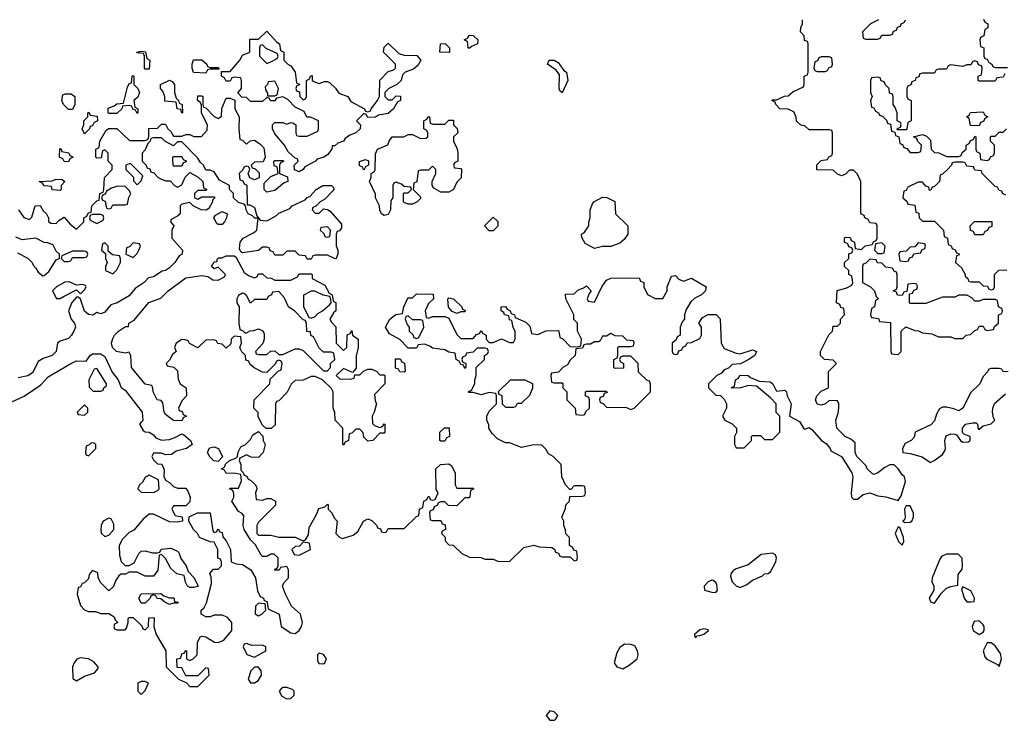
# Model space of a CAD drawing. Header units: inches. Extents: x 2380249 to 2585472, y 382747 to 546448.
# Tile 83 of 256: x 2462450 to 2467315, y 449806 to 453270. Entities that reach past the tile are written whole.
import ezdxf

# ---------------------------------------------------------------- set-up
doc = ezdxf.new("R2010")
doc.units = ezdxf.units.IN
doc.header["$MEASUREMENT"] = 0
doc.layers.add('C4464', color=7, linetype='Continuous')
doc.layers.add('C4465', color=7, linetype='Continuous')

msp = doc.modelspace()

# ---------------------------------------------------------------- linework, layer by layer
at = {"layer": 'C4464', "color": 4, "elevation": 56}
for points in [[(2463070, 449998), (2463050, 449998), (2463034, 449990), (2463034, 449950), (2463050, 449934), (2463070, 449954), (2463086, 449990)], [(2463770, 449968), (2463750, 449968), (2463739.6, 449960.4), (2463732, 449950), (2463745.4, 449925.4), (2463770, 449912), (2463790, 449914), (2463806, 449930), (2463806, 449950), (2463798, 449958)], [(2465070, 449852.3), (2465051, 449830), (2465070, 449807.3), (2465090, 449806), (2465098, 449810), (2465108.7, 449830), (2465090, 449848.7)]]:
    msp.add_lwpolyline(points, close=True, dxfattribs=at)
for points in [[(2463256.3, 450000), (2463272.7, 449992.7), (2463290, 449974), (2463330, 449974), (2463356, 450000)], [(2463584.7, 450000), (2463590, 449992), (2463610, 449992), (2463622.6, 450000)]]:
    msp.add_lwpolyline(points, dxfattribs=at)
at = {"layer": 'C4465', "color": 4, "elevation": 56}
for points in [[(2463356, 450000), (2463386, 450030), (2463382, 450062), (2463370, 450066), (2463330, 450026), (2463270, 450026), (2463250, 450066), (2463227.3, 450067.3), (2463226, 450110), (2463246, 450114), (2463250, 450134), (2463262, 450138), (2463270, 450152), (2463274, 450150), (2463274, 450110), (2463290, 450102), (2463306, 450110), (2463326, 450130), (2463328, 450190), (2463342, 450218), (2463350, 450222), (2463370, 450218), (2463411.6, 450191.6), (2463430, 450191.3), (2463458, 450202), (2463498, 450250), (2463498, 450290), (2463475.3, 450315.3), (2463450, 450326), (2463410, 450326), (2463390, 450318), (2463370, 450318), (2463346, 450330), (2463346, 450350), (2463359, 450361), (2463373.2, 450386.8), (2463398, 450482), (2463395.3, 450515.3), (2463388.9, 450531.1), (2463407.3, 450552.7), (2463430, 450554), (2463446, 450570), (2463446, 450590), (2463442, 450602), (2463428, 450608), (2463428, 450650), (2463410, 450686), (2463390, 450688), (2463338, 450710), (2463328.9, 450728.9), (2463308, 450750), (2463286, 450790), (2463287.3, 450812.7), (2463328.7, 450831.3), (2463390, 450831.3), (2463403.6, 450743.6), (2463410, 450734), (2463422, 450738), (2463430, 450752), (2463438, 450738), (2463450, 450734), (2463452.7, 450712.7), (2463470, 450694), (2463492, 450650), (2463494, 450590), (2463519.6, 450579.6), (2463550, 450576), (2463591, 450550), (2463614.8, 450510), (2463625.4, 450445.4), (2463638, 450418), (2463654, 450410), (2463658, 450398), (2463670, 450394), (2463678, 450358), (2463732, 450330), (2463742, 450270), (2463790, 450238), (2463810, 450236), (2463830, 450250.8), (2463842, 450270), (2463846.6, 450290), (2463837.2, 450330), (2463793.2, 450370), (2463762.7, 450430), (2463749, 450470), (2463754.6, 450485.4), (2463778, 450510), (2463778, 450550), (2463770, 450566), (2463738, 450562), (2463731.6, 450548.4), (2463710, 450548), (2463710, 450554), (2463722, 450558), (2463726, 450570), (2463726, 450610), (2463707.3, 450627.3), (2463690, 450628), (2463670, 450615.3), (2463650, 450615.3), (2463642, 450622), (2463614, 450674), (2463590, 450698), (2463559, 450750), (2463554, 450770), (2463556.4, 450816.4), (2463548.4, 450828.4), (2463530, 450838), (2463498, 450890), (2463508, 450910), (2463507.3, 450927.3), (2463502, 450942), (2463486, 450950), (2463490, 450954), (2463530, 450954), (2463546, 450990), (2463542, 451022), (2463507.3, 451027.3), (2463470, 451026), (2463462, 451042), (2463446, 451050), (2463462, 451058), (2463467.3, 451072.7), (2463486, 451090), (2463518, 451102), (2463526, 451110), (2463528.4, 451131.6), (2463542, 451158), (2463566, 451170), (2463590, 451194), (2463602, 451218), (2463630, 451234), (2463651.6, 451211.6), (2463652, 451190), (2463662, 451170), (2463652, 451130), (2463630, 451106), (2463592.7, 451107.3), (2463570, 451118), (2463538, 451102), (2463534, 451090), (2463542, 451070), (2463542, 451042), (2463552.7, 451032.7), (2463558, 451018), (2463572.7, 451012.7), (2463578, 450998), (2463590, 450994), (2463612.7, 450972.7), (2463619.6, 450959.6), (2463622, 450950), (2463614, 450930), (2463618, 450898), (2463650, 450894), (2463670, 450902), (2463690, 450902), (2463714, 450890), (2463714, 450870), (2463630, 450786), (2463622, 450770), (2463622, 450730), (2463630, 450722), (2463690, 450722), (2463730, 450712), (2463810, 450712), (2463850, 450694), (2463862, 450698), (2463876.4, 450723.6), (2463880.4, 450759.6), (2463916.4, 450823.6), (2463927.3, 450852.7), (2463958, 450862), (2463970, 450874), (2463974, 450870), (2463974, 450850), (2463990, 450834), (2464004.7, 450804.7), (2464018, 450790), (2464012, 450730), (2464030, 450712), (2464045.4, 450705.4), (2464098, 450722), (2464120.4, 450739.6), (2464148, 450790), (2464170, 450802), (2464190, 450794), (2464214, 450770), (2464218, 450758), (2464232.7, 450752.7), (2464238, 450738), (2464250, 450734), (2464262, 450738), (2464270, 450754), (2464350, 450754), (2464410, 450814), (2464422, 450818), (2464426, 450850), (2464442, 450858), (2464446, 450890), (2464462, 450898), (2464467.3, 450912.7), (2464472.7, 450912.7), (2464478, 450898), (2464490, 450894), (2464502, 450898), (2464518, 450930), (2464508, 450948), (2464506, 451050), (2464528.4, 451071.6), (2464570, 451074), (2464583.6, 451063.6), (2464602, 451030), (2464602, 450970), (2464610, 450954), (2464690, 450954), (2464694, 450950), (2464678, 450942), (2464674, 450910), (2464670, 450906), (2464650, 450906), (2464610, 450866), (2464568.4, 450868.4), (2464550, 450886), (2464530, 450886), (2464518, 450882), (2464514, 450870), (2464498, 450862), (2464492.7, 450847.3), (2464478, 450842), (2464474, 450830), (2464478, 450798), (2464490, 450794), (2464530, 450794), (2464538, 450778), (2464552.7, 450772.7), (2464554, 450750), (2464538, 450742), (2464534, 450730), (2464551.6, 450711.6), (2464552.7, 450692.7), (2464570, 450674), (2464591.6, 450671.6), (2464634, 450630), (2464672.7, 450612.7), (2464728.4, 450611.6), (2464750, 450602), (2464790, 450602), (2464812.7, 450592.7), (2464870, 450592), (2464940.2, 450659.8), (2464990, 450671.3), (2465016.4, 450663.6), (2465079.6, 450659.6), (2465092.7, 450652.7), (2465098, 450638), (2465112.7, 450632.7), (2465118, 450618), (2465130, 450614), (2465170, 450614), (2465190, 450594), (2465202, 450598), (2465206, 450610), (2465202, 450642), (2465187.3, 450647.3), (2465182, 450662), (2465166, 450670), (2465166, 450710), (2465148.4, 450728.4), (2465147.3, 450747.3), (2465138, 450770), (2465138, 450790), (2465128, 450810), (2465147.3, 450852.7), (2465148.4, 450871.6), (2465166, 450890), (2465167.3, 450912.7), (2465230, 450914), (2465242, 450918), (2465246, 450930), (2465242, 450962), (2465230, 450966), (2465190, 450966), (2465172.7, 450947.3), (2465167.3, 450947.3), (2465146, 450970), (2465128, 451010), (2465126, 451070), (2465086, 451110), (2465063.1, 451123.1), (2465050, 451146), (2465030, 451166), (2464990, 451168), (2464930, 451155.3), (2464870, 451178), (2464850, 451178), (2464810, 451198), (2464784.7, 451224.7), (2464768, 451250), (2464767.3, 451267.3), (2464758, 451290), (2464758, 451310), (2464770, 451334), (2464806, 451370), (2464806, 451410), (2464802, 451422), (2464770, 451426), (2464730, 451415.3), (2464690, 451426), (2464670, 451426), (2464666, 451430), (2464682, 451438), (2464698, 451470), (2464698, 451490), (2464706, 451510), (2464706, 451550), (2464746, 451590), (2464746, 451610), (2464762, 451618), (2464766, 451630), (2464762, 451642), (2464750, 451646), (2464710, 451646), (2464690, 451626), (2464658, 451622), (2464652.7, 451607.3), (2464638, 451602), (2464634, 451590), (2464638, 451578), (2464654, 451570), (2464654, 451550), (2464650, 451546), (2464642, 451562), (2464630, 451566), (2464622, 451582), (2464606, 451590), (2464602, 451622), (2464570, 451626), (2464550, 451638), (2464490, 451646), (2464476.4, 451656.4), (2464450, 451666), (2464418, 451662), (2464410, 451646), (2464370, 451646), (2464328.4, 451688.4), (2464276.4, 451716.4), (2464258, 451750), (2464278, 451790), (2464308.4, 451811.6), (2464342, 451818), (2464348, 451850), (2464366, 451890), (2464370, 451894), (2464390, 451894), (2464410, 451914), (2464492.7, 451912.7), (2464494, 451890), (2464470, 451866), (2464454, 451830), (2464458, 451798), (2464470, 451794), (2464490, 451802), (2464550, 451802), (2464570, 451794), (2464610, 451714), (2464630, 451694), (2464690, 451694), (2464707.3, 451712.7), (2464722, 451718), (2464730, 451734), (2464738, 451718), (2464754, 451710), (2464754, 451690), (2464770, 451674), (2464790, 451674), (2464830, 451692), (2464870, 451674), (2464890, 451674), (2464898, 451690), (2464898, 451730), (2464888.4, 451748.4), (2464882, 451782), (2464870, 451786), (2464866, 451806), (2464846, 451810), (2464842, 451822), (2464828, 451830), (2464828.9, 451851.1), (2464850, 451852), (2464858, 451838), (2464874, 451830), (2464878, 451818), (2464894, 451810), (2464898, 451798), (2464950, 451774), (2464970, 451754), (2464978, 451718), (2465010, 451714), (2465050, 451732), (2465110, 451734), (2465114, 451730), (2465118, 451698), (2465132.7, 451692.7), (2465170, 451654), (2465207.3, 451652.7), (2465222, 451658), (2465226, 451690), (2465206, 451730), (2465206, 451770), (2465188, 451788), (2465188, 451810), (2465148, 451890), (2465147.3, 451912.7), (2465190, 451914), (2465207.3, 451932.7), (2465236.4, 451943.6), (2465250, 451954), (2465274, 451930), (2465263.6, 451916.4), (2465254, 451890), (2465258, 451878), (2465290, 451874), (2465326, 451950), (2465350, 451982), (2465370, 451992), (2465510, 451994), (2465518, 451978), (2465534, 451970), (2465534, 451950), (2465551.6, 451911.6), (2465590, 451891.3), (2465628, 451892), (2465648.7, 451930), (2465648.7, 451950), (2465670, 452002), (2465690, 452004.7), (2465706.8, 451986.8), (2465730, 451978), (2465770, 451992), (2465842, 451950), (2465838, 451930), (2465818, 451910), (2465786.4, 451893.6), (2465765.4, 451874.6), (2465743.6, 451836.4), (2465734, 451810), (2465734, 451790), (2465723.6, 451776.4), (2465714, 451750), (2465714, 451710), (2465698, 451702), (2465692.7, 451687.3), (2465674, 451670), (2465674, 451630), (2465678, 451618), (2465690, 451614), (2465702, 451618), (2465707.3, 451632.7), (2465722, 451638), (2465727.3, 451652.7), (2465742, 451658), (2465747.3, 451672.7), (2465770, 451674), (2465810, 451694), (2465818, 451710), (2465818, 451750), (2465806, 451770), (2465823.1, 451796.9), (2465851.6, 451811.6), (2465891.6, 451811.6), (2465911.3, 451791.3), (2465916, 451670), (2465930, 451644.7), (2465990, 451621), (2466010, 451618), (2466070, 451638), (2466091, 451630), (2466082, 451610), (2466050, 451588), (2466011.6, 451568.4), (2465970, 451566), (2465952.7, 451547.3), (2465930, 451538), (2465916.9, 451523.1), (2465894, 451510), (2465854, 451470), (2465854, 451450), (2465890, 451414), (2465912, 451412), (2465930, 451394), (2465942, 451370), (2465942, 451350), (2465922, 451310), (2465934, 451290), (2465970, 451272), (2465992, 451250), (2465991.6, 451228.4), (2465982, 451210), (2465982, 451170), (2465990, 451154), (2466030, 451154), (2466066, 451190), (2466066, 451210), (2466070, 451214), (2466110, 451214), (2466130, 451194), (2466170, 451194), (2466206, 451230), (2466206, 451310), (2466188.4, 451328.4), (2466188, 451370), (2466160.4, 451400.4), (2466090, 451458), (2466050, 451462), (2466008.4, 451448.4), (2465966, 451450), (2465982, 451458), (2465986, 451490), (2466002, 451498), (2466007.3, 451512.7), (2466050, 451511.3), (2466061, 451501), (2466103.6, 451483.6), (2466158.8, 451478.8), (2466172, 451470), (2466190, 451434), (2466230, 451438), (2466238, 451430), (2466242, 451410), (2466262, 451370), (2466254, 451310), (2466303.6, 451283.6), (2466322, 451250), (2466330, 451244.7), (2466350, 451254), (2466363.6, 451243.6), (2466412, 451190), (2466434.4, 451174.4), (2466454, 451150), (2466458, 451138), (2466511.1, 451111.1), (2466561, 451030), (2466566, 451010), (2466558.8, 450930), (2466560.7, 450910), (2466570, 450898.8), (2466590, 450898.8), (2466617, 450923), (2466650, 450930.7), (2466690, 450916), (2466730, 450911.3), (2466790, 450892), (2466804.7, 450915.3), (2466827.3, 450987.3), (2466822, 451010), (2466810, 451019), (2466790, 451049), (2466770, 451069), (2466750, 451069), (2466724, 451056), (2466690, 451029), (2466670, 451022), (2466664, 451024), (2466638, 451050), (2466630, 451066), (2466586, 451110), (2466578, 451130), (2466578, 451178), (2466556.4, 451196.4), (2466528.9, 451208.9), (2466488, 451250), (2466482, 451290), (2466494.6, 451325.4), (2466498, 451350), (2466498, 451370), (2466490, 451386), (2466450, 451388), (2466432, 451370), (2466410, 451364), (2466390, 451368.7), (2466382, 451390), (2466388.7, 451410), (2466410, 451434), (2466446, 451450), (2466446, 451530), (2466486, 451570), (2466470, 451586), (2466426, 451590), (2466406, 451610), (2466406, 451630), (2466448.4, 451711.6), (2466466, 451730), (2466470, 451754), (2466490, 451754), (2466506, 451770), (2466506, 451790), (2466526, 451810), (2466522, 451842), (2466507.3, 451847.3), (2466502, 451862), (2466486, 451870), (2466488.4, 451931.6), (2466536.4, 451943.6), (2466562, 451958), (2466566, 451970), (2466562, 452002), (2466546, 452010), (2466546, 452030), (2466526, 452050), (2466526, 452070), (2466546, 452090), (2466547.3, 452112.7), (2466562, 452118), (2466566, 452130), (2466562, 452142), (2466547.3, 452147.3), (2466542, 452162), (2466526, 452170), (2466526, 452190), (2466530, 452194), (2466552.7, 452192.7), (2466558, 452178), (2466574, 452170), (2466578, 452138), (2466610, 452134), (2466627.3, 452152.7), (2466662, 452158), (2466670, 452174), (2466682, 452178), (2466686, 452190), (2466686, 452250), (2466682, 452262), (2466650, 452266), (2466642, 452282), (2466626, 452290), (2466622, 452302), (2466606, 452310), (2466606, 452470), (2466590, 452506), (2466570, 452526), (2466550, 452526), (2466530, 452506), (2466510, 452498), (2466490, 452506), (2466470, 452526), (2466388.4, 452528.4), (2466388.4, 452551.6), (2466410, 452574), (2466442, 452578), (2466447.3, 452592.7), (2466462, 452598), (2466466, 452610), (2466466, 452710), (2466462, 452722), (2466450, 452726), (2466350, 452726), (2466330, 452746), (2466310, 452748), (2466288.9, 452768.9), (2466287.3, 452787.3), (2466274.6, 452814.6), (2466247.3, 452827.3), (2466206, 452830), (2466186, 452850), (2466182, 452862), (2466166, 452870), (2466170, 452874), (2466190, 452874), (2466228.4, 452891.6), (2466247.3, 452892.7), (2466270, 452914), (2466322, 452938), (2466326, 452950), (2466326, 452990), (2466342, 452998), (2466346, 453010), (2466346, 453150), (2466342, 453162), (2466327.3, 453167.3), (2466326, 453190), (2466308, 453210), (2466308.9, 453231.1), (2466318, 453250), (2466318, 453270)], [(2466694, 453270), (2466654, 453250), (2466614, 453210), (2466618, 453178), (2466630, 453174), (2466690, 453174), (2466702, 453178), (2466710, 453194), (2466750, 453194), (2466762, 453198), (2466767.3, 453212.7), (2466782, 453218), (2466787.3, 453232.7), (2466802, 453238), (2466806, 453250), (2466822, 453258), (2466826, 453270)], [(2467212.7, 453272.7), (2467218, 453258), (2467234, 453250), (2467234, 453230), (2467218, 453222), (2467214, 453190), (2467198, 453182), (2467194, 453170), (2467198, 453138), (2467214, 453130), (2467214, 453090), (2467218, 453078), (2467230, 453074), (2467238, 453058), (2467254, 453050), (2467258, 453038), (2467270, 453034), (2467330, 453034)], [(2467318, 453002), (2467310, 452986), (2467278, 452982), (2467270, 452966), (2467190, 452966), (2467186, 452970), (2467186, 452990), (2467202, 452998), (2467206, 453030), (2467202, 453042), (2467187.3, 453047.3), (2467182, 453062), (2467170, 453066), (2467158, 453062), (2467150, 453046), (2467130, 453046), (2467110, 453038), (2467050, 453046), (2467038, 453042), (2467030, 453026), (2466990, 453026), (2466978, 453022), (2466970, 453006), (2466910, 453006), (2466898, 453002), (2466892.7, 452987.3), (2466878, 452982), (2466874, 452970), (2466858, 452962), (2466852.7, 452947.3), (2466838, 452942), (2466834, 452930), (2466834, 452890), (2466838, 452878), (2466854, 452870), (2466854, 452770), (2466838, 452762), (2466834, 452730), (2466830, 452726), (2466786, 452726), (2466787.3, 452732.7), (2466802, 452738), (2466806, 452750), (2466802, 452762), (2466786, 452770), (2466786, 452810), (2466776.4, 452836.4), (2466766, 452850), (2466766, 452890), (2466762, 452902), (2466747.3, 452907.3), (2466746, 452930), (2466727.3, 452947.3), (2466722, 452962), (2466707.3, 452967.3), (2466702, 452982), (2466690, 452986), (2466658, 452982), (2466654, 452970), (2466654, 452910), (2466662, 452890), (2466654, 452870), (2466658, 452838), (2466670, 452834), (2466678, 452818), (2466694, 452810), (2466698, 452798), (2466712.7, 452792.7), (2466732.7, 452772.7), (2466738, 452758), (2466752.7, 452752.7), (2466758, 452718), (2466774, 452714), (2466778, 452698), (2466794, 452690), (2466798, 452658), (2466812.7, 452652.7), (2466818, 452638), (2466832.7, 452632.7), (2466850, 452614), (2466890, 452614), (2466902, 452618), (2466906, 452650), (2466887.3, 452667.3), (2466882, 452682), (2466866, 452690), (2466910, 452702), (2466930, 452694), (2466950, 452674), (2466954, 452630), (2466970, 452614), (2466991.6, 452611.6), (2467030, 452594), (2467090, 452594), (2467102, 452598), (2467107.3, 452612.7), (2467126, 452630), (2467126, 452650), (2467142, 452658), (2467147.3, 452672.7), (2467162, 452678), (2467170, 452694), (2467174, 452690), (2467174, 452630), (2467178, 452618), (2467194, 452610), (2467198, 452578), (2467230, 452574), (2467242, 452578), (2467247.3, 452592.7), (2467262, 452598), (2467266, 452610), (2467266, 452650), (2467246, 452670), (2467246, 452690), (2467250, 452694), (2467270, 452694), (2467290, 452714), (2467310, 452714), (2467326, 452730)], [(2462444, 452330), (2462470, 452291.3), (2462498, 452282), (2462510, 452294), (2462526, 452350), (2462550, 452351.3), (2462565.4, 452325.4), (2462582, 452310), (2462592, 452290), (2462592.7, 452272.7), (2462603.6, 452263.6), (2462630, 452262), (2462643.1, 452276.9), (2462670, 452294), (2462699.6, 452259.6), (2462730, 452234), (2462766, 452270), (2462766, 452290), (2462782, 452298), (2462787.3, 452312.7), (2462802, 452318), (2462806, 452350), (2462830, 452374), (2462842, 452378), (2462846, 452410), (2462862, 452418), (2462866, 452430), (2462868, 452490), (2462906, 452530), (2462906, 452550), (2462886, 452570), (2462886, 452610), (2462870, 452626), (2462858, 452622), (2462852.7, 452587.3), (2462830, 452586), (2462826, 452590), (2462826, 452630), (2462842, 452638), (2462846, 452670), (2462876.4, 452723.6), (2462890, 452732), (2462930, 452732), (2462992.7, 452672.7), (2463067.3, 452672.7), (2463082, 452678), (2463087.3, 452692.7), (2463087.3, 452732.7), (2463130, 452734), (2463150, 452754), (2463170, 452754), (2463182, 452730), (2463196.9, 452716.9), (2463210, 452694), (2463250, 452694), (2463270, 452702), (2463290, 452702), (2463310, 452692), (2463347.3, 452692.7), (2463376.4, 452723.6), (2463378, 452750), (2463348.4, 452808.4), (2463347.3, 452847.3), (2463342, 452862), (2463328, 452870), (2463330, 452894), (2463350, 452894), (2463354, 452890), (2463354, 452850), (2463358, 452838), (2463370, 452834), (2463410, 452792), (2463430, 452782), (2463447.3, 452792.7), (2463448.9, 452831.1), (2463470, 452882), (2463490, 452882), (2463512.7, 452872.7), (2463512, 452830), (2463534, 452790), (2463532, 452730), (2463538, 452678), (2463550, 452674), (2463570, 452654), (2463588.4, 452671.6), (2463610, 452674), (2463636.9, 452656.9), (2463656, 452636), (2463662, 452590), (2463652.7, 452567.3), (2463610, 452566), (2463594, 452550), (2463598, 452538), (2463612.7, 452532.7), (2463632.7, 452512.7), (2463632.7, 452487.3), (2463610, 452478), (2463587.3, 452487.3), (2463578, 452510), (2463586, 452530), (2463582, 452542), (2463570, 452546), (2463558, 452542), (2463552.7, 452527.3), (2463534, 452510), (2463538, 452478), (2463552.7, 452472.7), (2463558, 452458), (2463572, 452452), (2463574, 452354), (2463586, 452354), (2463610, 452342), (2463621, 452301), (2463638, 452278), (2463670, 452276), (2463680.2, 452279.8), (2463718.6, 452301.4), (2463730, 452314), (2463784, 452336), (2463795.3, 452350), (2463860.4, 452379.6), (2463870, 452391), (2463884, 452396), (2463915.3, 452430), (2463948, 452450), (2463991, 452451), (2463999.6, 452439.6), (2464002, 452430), (2463996.9, 452423.1), (2463956.9, 452383.1), (2463934, 452370), (2463912.7, 452347.3), (2463898, 452342), (2463894, 452330), (2463910, 452314), (2463930, 452314), (2463950, 452334), (2463970, 452332), (2463983.6, 452323.6), (2464039.6, 452259.6), (2464039.6, 452240.4), (2464030, 452226), (2464018, 452222), (2464014, 452210), (2464012.7, 452152.7), (2464022, 452130), (2464022, 452110), (2464014, 452090), (2464008.4, 452088.4), (2463970, 452106), (2463910, 452106), (2463898, 452102), (2463890, 452086), (2463870, 452086), (2463862, 452102), (2463830, 452106), (2463810, 452126), (2463770, 452126), (2463750, 452106), (2463710, 452106), (2463702, 452122), (2463687.3, 452127.3), (2463682, 452142), (2463670, 452146), (2463650, 452146), (2463630, 452128), (2463550, 452118), (2463542, 452122), (2463536.4, 452136.4), (2463539.3, 452170), (2463554, 452190), (2463604.5, 452215.5), (2463622, 452230), (2463628, 452288), (2463612, 452288), (2463600.2, 452300.2), (2463578, 452310), (2463568, 452330), (2463566, 452350), (2463558, 452358), (2463530, 452366), (2463506, 452390), (2463506, 452410), (2463486, 452430), (2463486, 452450), (2463436.4, 452476.4), (2463410, 452518), (2463390, 452526), (2463370, 452526), (2463358, 452550), (2463343.1, 452563.1), (2463330, 452586), (2463250, 452666), (2463230, 452666), (2463210, 452646), (2463166, 452670), (2463150, 452686), (2463110, 452686), (2463098, 452682), (2463094, 452670), (2463082, 452658), (2463070, 452626), (2463054, 452610), (2463054, 452570), (2463074, 452550), (2463078, 452538), (2463092.7, 452532.7), (2463098, 452518), (2463112.7, 452512.7), (2463134, 452490), (2463150, 452482), (2463170, 452474), (2463192.7, 452472.7), (2463214, 452450), (2463230, 452442), (2463250, 452454), (2463268, 452492), (2463290, 452514), (2463331.3, 452491.3), (2463354, 452470), (2463358, 452438), (2463374, 452430), (2463370, 452426), (2463330, 452426), (2463314, 452410), (2463314, 452390), (2463330, 452382), (2463350, 452394), (2463410, 452394), (2463414, 452390), (2463402, 452378), (2463402, 452370), (2463383.6, 452336.4), (2463371.3, 452328.7), (2463346, 452330), (2463306, 452350), (2463290, 452366), (2463250, 452358), (2463242, 452350), (2463242, 452310), (2463230, 452298), (2463198, 452282), (2463194, 452270), (2463212, 452250), (2463202, 452230), (2463202, 452190), (2463254, 452130), (2463252, 452110), (2463238, 452102), (2463216, 452070), (2463190, 452042.7), (2463170.4, 452029.6), (2463153.4, 452026.6), (2463110, 451999), (2463086, 451994), (2463064.7, 451970), (2463019.8, 451940.2), (2462990, 451904), (2462932, 451870), (2462900.5, 451859.5), (2462870, 451824), (2462850, 451815.3), (2462830, 451822), (2462810.4, 451809.6), (2462790, 451813.2), (2462769.6, 451829.6), (2462750, 451888), (2462738, 451898), (2462730, 451898), (2462707.7, 451872.3), (2462690.7, 451830), (2462704.7, 451790), (2462721, 451770), (2462724.7, 451750), (2462717.3, 451730), (2462706, 451710), (2462690, 451694), (2462650, 451681.2), (2462636, 451670), (2462630, 451629.3), (2462610.3, 451609.7), (2462564.9, 451595.1), (2462540.3, 451579.7), (2462514, 451526), (2462503.1, 451516.9), (2462490.4, 451509.6), (2462441.4, 451498.6)], [(2467322, 452402), (2467306, 452410), (2467302, 452422), (2467290, 452426), (2467282, 452442), (2467270, 452446), (2467206, 452510), (2467202, 452522), (2467170, 452526), (2467162, 452542), (2467130, 452546), (2467122, 452562), (2467110, 452566), (2467070, 452566), (2467058, 452562), (2467054, 452550), (2467034, 452530), (2467010, 452506), (2466998, 452502), (2466994, 452470), (2466970, 452446), (2466958, 452442), (2466952.7, 452427.3), (2466946, 452426), (2466942, 452442), (2466927.3, 452447.3), (2466910, 452466), (2466890, 452466), (2466838, 452442), (2466830, 452426), (2466818, 452422), (2466814, 452390), (2466832.7, 452372.7), (2466838, 452358), (2466872.7, 452352.7), (2466878, 452318), (2466892.7, 452312.7), (2466894, 452290), (2466910, 452274), (2466970, 452274), (2467014, 452230), (2467018, 452198), (2467034, 452190), (2467038, 452158), (2467052.7, 452152.7), (2467058, 452138), (2467072.7, 452132.7), (2467078, 452118), (2467091.6, 452111.6), (2467090, 452106), (2467078, 452102), (2467074, 452070), (2467103.6, 452043.6), (2467122, 452010), (2467122, 452002), (2467134, 451990), (2467138, 451978), (2467150, 451974), (2467190, 451974), (2467210, 451954), (2467232.7, 451952.7), (2467238, 451938), (2467250, 451934), (2467262, 451938), (2467266, 451950), (2467266, 452010), (2467288.4, 452031.6), (2467327.3, 452032.7)], [(2462438, 452118), (2462490, 452091.3), (2462511, 452070), (2462516, 452056), (2462530, 452042), (2462541, 452021), (2462563.6, 452003.6), (2462570, 452004.7), (2462594.2, 452025.8), (2462630, 452082), (2462646, 452090), (2462646, 452110), (2462630, 452126), (2462615.3, 452155.3), (2462610, 452158), (2462587.3, 452167.3), (2462570, 452168), (2462530, 452189.2), (2462462, 452182), (2462430, 452194)], [(2462410, 451380.7), (2462472.1, 451407.9), (2462554.6, 451465.4), (2462590, 451504.7), (2462702, 451570), (2462730, 451582.8), (2462778, 451582), (2462798, 451610), (2462810, 451618), (2462850, 451618), (2462870, 451604.7), (2462907.1, 451527.1), (2462936, 451490), (2462951.1, 451451.1), (2462970, 451438), (2463054.8, 451330), (2463058, 451290), (2463042, 451270), (2463059.6, 451239.6), (2463070, 451232), (2463090, 451231.3), (2463110, 451218), (2463122.8, 451202.8), (2463150, 451190.8), (2463190, 451194.8), (2463216.5, 451203.5), (2463250, 451222), (2463259.6, 451219.6), (2463294, 451190), (2463302, 451170), (2463274, 451150), (2463223.5, 451136.5), (2463199.6, 451120.4), (2463170, 451118), (2463150, 451126), (2463110, 451126), (2463102, 451110), (2463110, 451094), (2463130, 451074), (2463152.7, 451072.7), (2463163.6, 451043.6), (2463162, 451010), (2463171.6, 450991.6), (2463190, 450982), (2463210, 450962), (2463230, 450954), (2463270, 450954), (2463279.6, 450939.6), (2463292, 450910), (2463290, 450886), (2463270, 450866), (2463210, 450866), (2463202, 450850), (2463218, 450818), (2463252.7, 450812.7), (2463254, 450790), (2463230, 450786), (2463190, 450788), (2463110, 450826), (2463090, 450826), (2463059.6, 450800.4), (2463014.4, 450745.6), (2462990, 450735.3), (2462958, 450702), (2462941, 450670), (2462942, 450622), (2462951, 450591), (2462970, 450572), (2462990, 450572), (2463015.3, 450584.7), (2463038, 450630), (2463050, 450642), (2463070, 450644.7), (2463106, 450634), (2463130, 450634), (2463142, 450638), (2463148.4, 450651.6), (2463196.9, 450656.9), (2463230, 450642), (2463235.3, 450635.3), (2463246.4, 450606.4), (2463272, 450570), (2463282, 450542), (2463312, 450510), (2463332, 450470), (2463310, 450462), (2463290, 450462), (2463278, 450470), (2463268.4, 450488.4), (2463262, 450522), (2463226, 450530), (2463196.4, 450556.4), (2463170, 450606), (2463150, 450626), (2463138, 450622), (2463131.6, 450548.4), (2463110, 450518), (2463070, 450518), (2463030, 450538), (2462990, 450538), (2462971.6, 450528.4), (2462950, 450528), (2462939.6, 450520.4), (2462923.6, 450496.4), (2462912.7, 450467.3), (2462890, 450446), (2462850, 450486), (2462838, 450510), (2462835.3, 450535.3), (2462810, 450546), (2462792.7, 450527.3), (2462790, 450506), (2462770, 450486), (2462758, 450482), (2462750, 450466), (2462738, 450462), (2462734, 450430), (2462750, 450374), (2462770, 450352), (2462790, 450344.7), (2462823.6, 450343.6), (2462850, 450334), (2462890, 450334), (2462916.9, 450316.9), (2462922, 450302), (2462934, 450290), (2462918, 450282), (2462914, 450270), (2462918, 450258), (2462930, 450254), (2462970, 450254), (2462978, 450262), (2462986, 450290), (2462986, 450310), (2462990, 450314), (2463010, 450314), (2463052.7, 450272.7), (2463058, 450258), (2463070, 450254), (2463086, 450270), (2463087.3, 450312.7), (2463110, 450314), (2463114, 450310), (2463112, 450270), (2463124.7, 450230), (2463171, 450150), (2463174, 450070), (2463234, 450010), (2463256.3, 450000)], [(2467334, 451530), (2467308.9, 451528.9), (2467302, 451542), (2467290, 451546), (2467250, 451546), (2467238, 451542), (2467234, 451530), (2467210, 451506), (2467194, 451470), (2467150, 451426), (2467110, 451348.7), (2467090, 451335.3), (2467066, 451346), (2467030, 451354), (2467010, 451354), (2466994.4, 451345.6), (2466979.8, 451320.2), (2466970, 451286), (2466952.7, 451267.3), (2466874, 451230), (2466870, 451206), (2466854, 451190), (2466825.4, 451174.6), (2466812, 451150), (2466814, 451130), (2466850, 451125.5), (2466908.8, 451108.8), (2466950, 451081), (2466968, 451090), (2467010, 451121), (2467021.5, 451138.5), (2467024.5, 451150), (2467020.7, 451190), (2467027, 451213), (2467050, 451223), (2467070, 451220.7), (2467078, 451218), (2467098, 451190), (2467110, 451181), (2467136.4, 451183.6), (2467146, 451190), (2467146, 451210), (2467119, 451219), (2467108.7, 451228.7), (2467109.2, 451250), (2467124, 451270), (2467157.3, 451277.3), (2467176, 451276), (2467182, 451270), (2467186, 451246), (2467190, 451244.7), (2467210, 451262), (2467250, 451272), (2467268, 451290), (2467261.2, 451301.2), (2467256, 451330), (2467258, 451350), (2467267, 451373), (2467320.5, 451419.5)], [(2463622.6, 450000), (2463630, 450004.7), (2463644, 450030), (2463642, 450050), (2463630, 450068), (2463610, 450068.7), (2463591.3, 450050), (2463578, 450010), (2463584.7, 450000)]]:
    msp.add_lwpolyline(points, dxfattribs=at)
for points in [[(2463850, 452874), (2463862, 452878), (2463866, 452890), (2463866, 452970), (2463882, 452978), (2463886, 452990), (2463894, 452994), (2463894, 452970), (2463903.6, 452963.6), (2463930, 452954), (2463956.4, 452963.6), (2463970, 452964.7), (2463979.8, 452959.8), (2464010, 452932), (2464026.4, 452906.4), (2464071, 452891), (2464085.4, 452865.4), (2464154, 452830), (2464158, 452818), (2464170, 452814), (2464182, 452818), (2464186, 452830), (2464218, 452870), (2464228, 452890), (2464228.4, 452971.6), (2464270, 453014), (2464298, 453022), (2464306, 453030), (2464306, 453050), (2464248, 453110), (2464250, 453134), (2464268.4, 453151.6), (2464271.6, 453151.6), (2464323.6, 453103.6), (2464350, 453094), (2464412.7, 453092.7), (2464432, 453070), (2464416.9, 453043.1), (2464395.3, 453024.7), (2464354, 453010), (2464342, 452998), (2464334, 452970), (2464314, 452950), (2464274, 452930), (2464254, 452910), (2464254, 452890), (2464270, 452874), (2464290, 452874), (2464310, 452894), (2464331.3, 452891.3), (2464331, 452870), (2464316.9, 452863.1), (2464296, 452830), (2464270, 452806.6), (2464222, 452798), (2464208, 452788), (2464170, 452786), (2464162, 452802), (2464150, 452806), (2464114, 452770), (2464134, 452750), (2464131.3, 452730), (2464111.3, 452710), (2464081, 452699), (2464058, 452682), (2464050, 452669.2), (2464021, 452659), (2464006, 452646), (2463994, 452646), (2463992, 452630), (2463970, 452602), (2463952, 452590), (2463919.6, 452580.4), (2463911.3, 452570), (2463858, 452542), (2463850, 452528.7), (2463830, 452518), (2463807.3, 452527.3), (2463806, 452550), (2463826, 452570), (2463822, 452582), (2463810, 452586), (2463776.4, 452616.4), (2463758, 452650), (2463710, 452706), (2463698, 452730), (2463698, 452750), (2463710, 452762), (2463750, 452762), (2463770, 452754), (2463790, 452762), (2463799.6, 452759.6), (2463814, 452750), (2463814, 452710), (2463818, 452698), (2463830, 452694), (2463870, 452694), (2463922, 452718), (2463926, 452730), (2463926, 452770), (2463887.3, 452787.3), (2463868.7, 452788.7), (2463855.3, 452815.3), (2463810, 452838), (2463774.6, 452874.6), (2463750, 452888), (2463718, 452882), (2463710, 452868), (2463688.4, 452868.4), (2463682, 452882), (2463670, 452886), (2463650, 452866), (2463590, 452866), (2463570, 452886), (2463547.3, 452887.3), (2463528, 452908), (2463546, 452930), (2463546, 452970), (2463542, 452982), (2463510, 452986), (2463498, 452982), (2463490, 452966), (2463470, 452966), (2463462, 452982), (2463446, 452990), (2463446, 453014), (2463490, 453014), (2463538, 453070), (2463550, 453094), (2463586, 453110), (2463586, 453174), (2463630, 453174), (2463670, 453214), (2463719.6, 453159.6), (2463734, 453150), (2463738, 453118), (2463754, 453110), (2463754, 453070), (2463774, 453050), (2463790, 453042), (2463811.3, 453010), (2463818, 452958), (2463834, 452950), (2463818, 452942), (2463814, 452930), (2463818, 452918), (2463832.7, 452912.7), (2463834, 452890)], [(2464670, 453128), (2464666, 453130), (2464662, 453162), (2464646, 453170), (2464662, 453178), (2464670, 453194), (2464690, 453192), (2464714, 453170), (2464712, 453150), (2464682, 453138)], [(2463650, 453146), (2463638, 453142), (2463634, 453130), (2463634, 453090), (2463670, 453054), (2463690, 453062), (2463722, 453078), (2463726, 453090), (2463722, 453102), (2463668, 453128)], [(2464570, 453108), (2464526, 453110), (2464528.9, 453151.1), (2464552.7, 453152.7), (2464574, 453130), (2464574, 453110)], [(2463070, 453026), (2463066, 453030), (2463066, 453090), (2463062, 453102), (2463030, 453106), (2463026, 453110), (2463050, 453114), (2463071.1, 453111.1), (2463078, 453078), (2463092, 453070), (2463090, 453026)], [(2463390, 453034), (2463430, 453034), (2463434, 453030), (2463434, 453026), (2463390, 453026), (2463378, 453022), (2463370, 453006), (2463308.7, 453008.7), (2463302, 453030), (2463302, 453050), (2463308.9, 453071.1), (2463350, 453071.3), (2463374, 453050), (2463378, 453038)], [(2465130, 452908), (2465118, 452918), (2465115.3, 452930), (2465117.2, 452997.2), (2465100.2, 453020.2), (2465058, 453050), (2465066, 453070), (2465090, 453070.6), (2465110, 453058), (2465138.8, 453018.8), (2465150.8, 453010), (2465158.8, 452970)], [(2466450, 453086), (2466410, 453086), (2466398, 453082), (2466392.7, 453067.3), (2466378, 453062), (2466374, 453030), (2466378, 453018), (2466390, 453014), (2466430, 453014), (2466442, 453018), (2466447.3, 453032.7), (2466462, 453038), (2466466, 453050), (2466462, 453082)], [(2463030, 452806), (2463022, 452822), (2463010, 452826), (2463002, 452842), (2462990, 452846), (2462958, 452842), (2462954, 452830), (2462930, 452806), (2462890, 452806), (2462886, 452810), (2462887.3, 452832.7), (2462916.4, 452843.6), (2462930, 452854), (2462962, 452858), (2462983.1, 452936.9), (2462990, 452954), (2463002, 452958), (2463006, 452990), (2463010, 452994), (2463014, 452990), (2463014, 452950), (2463034, 452930), (2463042, 452910), (2463032.7, 452887.3), (2463014, 452870), (2463018, 452838), (2463034, 452830), (2463034, 452810)], [(2463250, 452808), (2463246, 452826), (2463228, 452830), (2463222, 452862), (2463167.3, 452867.3), (2463166, 452890), (2463156.4, 452916.4), (2463146, 452930), (2463146, 452950), (2463190, 452971.3), (2463203.6, 452963.6), (2463214, 452950), (2463214, 452910), (2463222, 452882), (2463234, 452870), (2463238, 452858), (2463252, 452850), (2463254, 452810)], [(2463710, 452966), (2463678, 452962), (2463674, 452950), (2463662, 452938), (2463663.6, 452923.6), (2463674, 452906), (2463674, 452894), (2463710, 452894), (2463722, 452898), (2463728, 452930)], [(2462690, 452826), (2462666, 452850), (2462658, 452870), (2462662, 452898), (2462676.4, 452903.6), (2462703.6, 452903.6), (2462722, 452890), (2462722, 452850), (2462710, 452826)], [(2462770, 452706), (2462758, 452730), (2462766, 452750), (2462766, 452770), (2462786, 452790), (2462786, 452810), (2462792, 452812), (2462798, 452798), (2462832.7, 452792.7), (2462834, 452770), (2462818, 452762), (2462810, 452746), (2462798, 452742), (2462794, 452730)], [(2464492.7, 452752.7), (2464550, 452754), (2464570, 452774), (2464594, 452774), (2464594, 452750), (2464611.6, 452731.6), (2464614, 452710), (2464594, 452690), (2464594, 452670), (2464611.6, 452631.6), (2464614, 452610), (2464614, 452570), (2464598, 452562), (2464594, 452550), (2464598, 452538), (2464630, 452534), (2464632, 452530), (2464631.6, 452488.4), (2464610, 452466), (2464594, 452430), (2464570, 452418), (2464530, 452418), (2464496.4, 452436.4), (2464488, 452450), (2464488, 452470), (2464506, 452510), (2464506, 452530), (2464490, 452546), (2464470, 452526), (2464430, 452526), (2464418, 452522), (2464411.6, 452468.4), (2464398, 452462), (2464394, 452430), (2464430, 452394), (2464430, 452386), (2464414, 452370), (2464390, 452358), (2464370, 452358), (2464350, 452366), (2464346, 452370), (2464346, 452410), (2464350, 452414), (2464370, 452414), (2464386, 452430), (2464382, 452442), (2464350, 452446), (2464336.4, 452456.4), (2464310, 452466), (2464298, 452462), (2464294, 452450), (2464294, 452390), (2464283.6, 452376.4), (2464282, 452330), (2464270, 452306), (2464250, 452302), (2464238, 452310), (2464228.4, 452328.4), (2464228, 452350), (2464208, 452390), (2464207.3, 452407.3), (2464178, 452470), (2464186, 452490), (2464186, 452510), (2464202, 452518), (2464206, 452530), (2464207.3, 452607.3), (2464218, 452630), (2464268.9, 452651.1), (2464275.3, 452670), (2464290, 452690.7), (2464348.4, 452691.6), (2464370, 452702), (2464390, 452702), (2464430, 452682), (2464456.4, 452683.6), (2464466, 452690), (2464466, 452710), (2464462, 452722), (2464446, 452730), (2464446, 452770), (2464462, 452778), (2464470, 452792), (2464474, 452790), (2464478, 452758)], [(2467190, 452746), (2467147.3, 452747.3), (2467142, 452782), (2467128, 452790), (2467142, 452798), (2467148.4, 452811.6), (2467210, 452814), (2467218, 452798), (2467234, 452790), (2467218, 452782), (2467212.7, 452767.3), (2467198, 452762)], [(2462690, 452568), (2462668.7, 452568.7), (2462662, 452582), (2462646, 452590), (2462647.3, 452632.7), (2462654, 452630), (2462658, 452618), (2462691.6, 452611.6), (2462698, 452598), (2462714, 452590), (2462698, 452582)], [(2463210, 452546), (2463206, 452570), (2463206, 452590), (2463210, 452594), (2463250, 452594), (2463258, 452578), (2463272.7, 452572.7), (2463272.7, 452567.3), (2463258, 452562), (2463250, 452546)], [(2462998, 452558), (2462990, 452558), (2462974, 452550), (2462974, 452530), (2463012, 452492), (2463012.7, 452472.7), (2463030, 452454), (2463050, 452474), (2463058, 452498)], [(2463670, 452418), (2463658, 452430), (2463658, 452462), (2463690, 452494), (2463726, 452510), (2463722, 452542), (2463707.3, 452547.3), (2463706, 452570), (2463710, 452574), (2463750, 452574), (2463754, 452570), (2463738, 452562), (2463734, 452550), (2463734, 452510), (2463772.7, 452492.7), (2463774, 452470), (2463756.9, 452463.1), (2463710, 452425.2)], [(2464150, 452526), (2464142, 452542), (2464128, 452548), (2464128.7, 452568.7), (2464158, 452578), (2464172.7, 452572.7), (2464174, 452550), (2464158, 452542)], [(2462650, 452426), (2462610, 452428), (2462606, 452446), (2462570, 452448), (2462562, 452462), (2462546, 452470), (2462610, 452474), (2462630, 452482), (2462659.6, 452479.6), (2462672, 452470), (2462654, 452450), (2462654, 452430)], [(2462932.7, 452447.3), (2462903.6, 452436.4), (2462878, 452422), (2462872.7, 452407.3), (2462858, 452402), (2462854, 452390), (2462858, 452378), (2462872.7, 452372.7), (2462878, 452338), (2462890, 452334), (2462902, 452338), (2462910, 452354), (2462970, 452354), (2462982, 452358), (2462988.4, 452391.6), (2462998, 452410), (2462990, 452426), (2462970, 452446)], [(2465290, 452138), (2465243.1, 452163.1), (2465227.3, 452192.7), (2465226, 452210), (2465240.4, 452219.6), (2465262, 452250), (2465262, 452270), (2465268.7, 452290), (2465268, 452330), (2465280.4, 452359.6), (2465286, 452370), (2465330, 452392), (2465351.6, 452391.6), (2465391.1, 452371.1), (2465394, 452310), (2465454, 452250), (2465454, 452210), (2465436.9, 452183.1), (2465415.3, 452164.7), (2465370, 452148), (2465330, 452148)], [(2462850, 452306), (2462810, 452306), (2462798, 452302), (2462794, 452290), (2462798, 452278), (2462830, 452262), (2462862, 452278), (2462866, 452290), (2462862, 452302)], [(2463430, 452258), (2463423.1, 452263.1), (2463408.7, 452290), (2463416.4, 452303.6), (2463450, 452322), (2463474, 452310), (2463472, 452290), (2463462, 452270), (2463450, 452258)], [(2464770, 452226), (2464746, 452250), (2464790, 452294), (2464812, 452272), (2464811.6, 452248.4), (2464790, 452226)], [(2463970, 452246), (2463938, 452242), (2463934, 452230), (2463952.7, 452212.7), (2463958, 452198), (2463970, 452194), (2463982, 452198), (2463986, 452230)], [(2467170, 452206), (2467162, 452222), (2467148.4, 452228.4), (2467146, 452250), (2467167.3, 452272.7), (2467252.7, 452272.7), (2467252.7, 452247.3), (2467238, 452242), (2467232.7, 452227.3), (2467218, 452222), (2467210, 452206)], [(2462870, 452166), (2462858, 452162), (2462854, 452130), (2462874, 452114), (2462874, 452090), (2462882, 452070), (2462874, 452050), (2462874, 452030), (2462910, 452014), (2462930, 452034), (2462948, 452070), (2462947.3, 452087.3), (2462942, 452102), (2462908, 452108), (2462886, 452126), (2462886, 452150)], [(2463010, 452166), (2462992.7, 452147.3), (2462978, 452142), (2462974, 452110), (2463010, 452094), (2463030, 452114), (2463038, 452130), (2463046, 452150), (2463042, 452162)], [(2466710, 452166), (2466678, 452162), (2466674, 452130), (2466690, 452114), (2466710, 452114), (2466722, 452118), (2466726, 452150)], [(2466890, 452166), (2466872.7, 452147.3), (2466850, 452146), (2466830, 452126), (2466798, 452122), (2466794, 452110), (2466798, 452078), (2466830, 452074), (2466842, 452078), (2466847.3, 452092.7), (2466862, 452098), (2466867.3, 452112.7), (2466902, 452118), (2466907.3, 452132.7), (2466922, 452138), (2466926, 452150), (2466922, 452162)], [(2462770, 452126), (2462710, 452126), (2462658, 452102), (2462654, 452090), (2462670, 452074), (2462690, 452074), (2462702, 452078), (2462710, 452094), (2462770, 452094), (2462782, 452098), (2462786, 452110), (2462782, 452122)], [(2463610, 451994), (2463622, 451998), (2463630, 452014), (2463650, 452014), (2463670, 451994), (2463691.6, 451991.6), (2463710, 451982), (2463790, 451982), (2463822, 451998), (2463830, 452014), (2463890, 452014), (2463894, 452010), (2463894, 451990), (2463956.9, 451956.9), (2463978, 451918), (2463994, 451910), (2463998, 451878), (2464011.6, 451871.6), (2464012, 451830), (2463999.6, 451820.4), (2463982, 451790), (2463990, 451774), (2464011.6, 451751.6), (2464014, 451670), (2464050, 451634), (2464066, 451650), (2464068.4, 451711.6), (2464082, 451718), (2464090, 451734), (2464094, 451710), (2464122, 451690), (2464122, 451650), (2464111.6, 451608.4), (2464112.7, 451547.3), (2464094, 451526), (2464050, 451546), (2464014, 451510), (2464032.7, 451492.7), (2464090, 451494), (2464102, 451498), (2464106, 451514), (2464130, 451514), (2464148, 451532), (2464170, 451542), (2464190, 451542), (2464214, 451530), (2464230, 451514), (2464250, 451514), (2464254, 451510), (2464254, 451470), (2464203.6, 451416.4), (2464205.4, 451385.4), (2464212, 451370), (2464202, 451330), (2464192, 451310), (2464192.7, 451272.7), (2464203.6, 451263.6), (2464230, 451254), (2464242, 451258), (2464250, 451272), (2464254, 451270), (2464254, 451230), (2464250, 451226), (2464230, 451226), (2464194, 451190), (2464170, 451186), (2464150, 451206), (2464147.3, 451227.3), (2464130, 451246), (2464110, 451246), (2464090, 451226), (2464078, 451222), (2464074, 451190), (2464058, 451182), (2464050, 451166), (2464046, 451170), (2464046, 451250), (2464008, 451290), (2464007.3, 451327.3), (2463998, 451350), (2463998, 451430), (2463990, 451446), (2463946, 451490), (2463910, 451506), (2463890, 451506), (2463850, 451488), (2463810, 451486), (2463791.6, 451468.4), (2463771.1, 451428.9), (2463730, 451386), (2463718, 451382), (2463714, 451370), (2463712.7, 451267.3), (2463692, 451248), (2463668, 451248), (2463647.3, 451267.3), (2463628.4, 451308.4), (2463627.3, 451327.3), (2463606, 451350), (2463608, 451390), (2463686, 451470), (2463688, 451492), (2463727.3, 451532.7), (2463742, 451538), (2463746, 451570), (2463742, 451582), (2463730, 451586), (2463718, 451582), (2463712.7, 451567.3), (2463670, 451526), (2463650, 451528), (2463608.4, 451548.4), (2463587.3, 451567.3), (2463582, 451582), (2463567.3, 451587.3), (2463566, 451610), (2463547.3, 451627.3), (2463540.4, 451640.4), (2463538, 451650), (2463546, 451670), (2463542, 451702), (2463510, 451706), (2463494, 451690), (2463492.7, 451667.3), (2463470, 451646), (2463450, 451666), (2463428.4, 451668.4), (2463422, 451682), (2463407.3, 451687.3), (2463370, 451686), (2463330, 451648), (2463288.4, 451668.4), (2463282, 451682), (2463267.3, 451687.3), (2463250, 451688), (2463222, 451670), (2463214, 451650), (2463222, 451630), (2463205.4, 451614.6), (2463190, 451586), (2463174, 451570), (2463178, 451558), (2463211.6, 451551.6), (2463230, 451534), (2463232.7, 451492.7), (2463242, 451470), (2463272, 451450), (2463274, 451410), (2463250, 451386), (2463234, 451350), (2463238, 451338), (2463252.7, 451332.7), (2463258, 451318), (2463274, 451310), (2463258, 451302), (2463250, 451286), (2463210, 451288.7), (2463170, 451318), (2463164, 451330), (2463156.4, 451376.4), (2463148, 451388), (2463128.7, 451390), (2463108.7, 451430), (2463108, 451448), (2463102, 451462), (2463070, 451468), (2463002, 451550), (2462998, 451610), (2462990, 451626), (2462970, 451622), (2462928.7, 451630), (2462908.7, 451650), (2462904, 451670), (2462910, 451694), (2462918, 451710), (2462938, 451730), (2462972.7, 451752.7), (2462987.3, 451752.7), (2462988.7, 451770), (2463015.3, 451784.7), (2463088.1, 451871.9), (2463147.2, 451892.8), (2463182.7, 451930), (2463270, 451993), (2463350, 452004.7), (2463379.6, 451999.6), (2463403.6, 451983.6), (2463430, 451982), (2463462, 451998), (2463466, 452010), (2463430, 452046), (2463410, 452038), (2463398, 452050), (2463410, 452072), (2463426, 452074), (2463426, 452086), (2463432, 452092), (2463448, 452092), (2463470, 452102), (2463510, 452102), (2463518, 452098), (2463559.6, 452019.6), (2463583.6, 452003.6)], [(2466650, 452086), (2466630, 452066), (2466618, 452062), (2466614, 452050), (2466614, 451970), (2466654, 451950), (2466674, 451930), (2466682, 451902), (2466694, 451890), (2466678, 451882), (2466674, 451850), (2466658, 451842), (2466654, 451810), (2466658, 451798), (2466692.7, 451792.7), (2466698, 451778), (2466752.7, 451772.7), (2466754, 451630), (2466758, 451618), (2466790, 451614), (2466806, 451630), (2466806, 451730), (2466828, 451752), (2466872.7, 451732.7), (2466891.6, 451731.6), (2466910, 451722), (2466956.9, 451716.9), (2466990, 451702), (2467050, 451702), (2467070, 451694), (2467110, 451694), (2467126, 451710), (2467147.3, 451712.7), (2467170, 451734), (2467182, 451738), (2467190, 451754), (2467210, 451754), (2467218, 451738), (2467230, 451734), (2467262, 451738), (2467267.3, 451752.7), (2467286, 451770), (2467286, 451810), (2467302, 451818), (2467306, 451830), (2467302, 451842), (2467286, 451850), (2467282, 451882), (2467270, 451886), (2467210, 451886), (2467190, 451878), (2467170, 451878), (2467154.6, 451894.6), (2467130, 451908), (2467090, 451908), (2467070, 451898), (2467010, 451898), (2466927.3, 451867.3), (2466850, 451866), (2466846, 451870), (2466846, 451914), (2466862, 451918), (2466867.3, 451932.7), (2466882, 451938), (2466886, 451950), (2466882, 451962), (2466870, 451966), (2466838, 451962), (2466834, 451926), (2466818, 451922), (2466810, 451906), (2466787.3, 451907.3), (2466782, 451922), (2466766, 451930), (2466782, 451938), (2466786, 451950), (2466786, 452010), (2466782, 452022), (2466770, 452026), (2466762, 452042), (2466730, 452046), (2466710, 452066), (2466688.4, 452068.4), (2466682, 452082)], [(2462693.6, 451973.6), (2462672.7, 451972.7), (2462631, 451950), (2462611.3, 451930), (2462632, 451892), (2462650, 451891.3), (2462670, 451902.8), (2462730, 451934), (2462750, 451914), (2462770, 451934), (2462778, 451950), (2462775.3, 451955.3), (2462760.4, 451960.4), (2462730, 451958)], [(2463730, 451926), (2463698, 451922), (2463694, 451910), (2463678, 451902), (2463670, 451886), (2463610, 451886), (2463590, 451868), (2463570, 451906), (2463556.4, 451916.4), (2463550, 451918), (2463530, 451906), (2463522, 451890), (2463522, 451870), (2463534, 451850), (2463532, 451770), (2463538, 451738), (2463550, 451734), (2463562, 451722), (2463570, 451722), (2463588.4, 451731.6), (2463607.3, 451732.7), (2463630, 451742), (2463651.1, 451731.1), (2463656.9, 451716.9), (2463658, 451690), (2463651.6, 451668.4), (2463614, 451630), (2463618, 451618), (2463630, 451614), (2463670, 451614), (2463688.4, 451631.6), (2463710, 451632), (2463730, 451614), (2463750, 451614), (2463810, 451642), (2463830, 451642), (2463850, 451634), (2463950, 451534), (2463970, 451534), (2463986, 451550), (2463986, 451570), (2464006, 451590), (2464002, 451622), (2463990, 451626), (2463950, 451626), (2463930, 451646), (2463902, 451702), (2463888.4, 451708.4), (2463886, 451726), (2463869, 451729), (2463867.3, 451767.3), (2463862, 451782), (2463850, 451786), (2463808.4, 451828.4), (2463778, 451850), (2463756.4, 451896.4)], [(2463890, 451928), (2463852.7, 451907.3), (2463852.7, 451852.7), (2463878, 451798), (2463890, 451794), (2463910, 451802), (2463923.1, 451816.9), (2463946, 451830), (2463980.4, 451859.6), (2463988, 451870), (2463987.3, 451887.3), (2463982, 451902), (2463948.4, 451908.4), (2463907.3, 451927.3)], [(2464610, 451818), (2464587.3, 451827.3), (2464568.4, 451848.4), (2464566, 451890), (2464570, 451894), (2464594, 451890), (2464634, 451850), (2464638, 451838), (2464652.7, 451832.7), (2464650, 451826), (2464630, 451826)], [(2464370, 451806), (2464358, 451802), (2464354, 451790), (2464363.6, 451763.6), (2464374, 451750), (2464374, 451730), (2464392.7, 451712.7), (2464398, 451698), (2464410, 451694), (2464422, 451698), (2464446, 451750), (2464442, 451782), (2464430, 451786), (2464390, 451786)], [(2465370, 451718), (2465350, 451706), (2465330, 451706), (2465318, 451682), (2465310, 451678), (2465290, 451678), (2465270, 451666), (2465250, 451666), (2465238, 451662), (2465230, 451646), (2465198, 451642), (2465194, 451610), (2465170, 451586), (2465156.9, 451563.1), (2465134, 451550), (2465112.7, 451527.3), (2465078, 451522), (2465074, 451510), (2465078, 451478), (2465090, 451474), (2465130, 451474), (2465134, 451470), (2465134, 451450), (2465154, 451430), (2465154, 451390), (2465194, 451350), (2465198, 451318), (2465230, 451314), (2465242, 451318), (2465247.3, 451332.7), (2465266, 451350), (2465266, 451390), (2465262, 451402), (2465246, 451410), (2465246, 451430), (2465250, 451434), (2465350, 451434), (2465352.7, 451427.3), (2465338, 451422), (2465332.7, 451407.3), (2465318, 451402), (2465314, 451390), (2465318, 451378), (2465332.7, 451372.7), (2465350, 451354), (2465447.3, 451352.7), (2465470, 451342), (2465486, 451350), (2465566, 451430), (2465567.3, 451467.3), (2465562, 451482), (2465550, 451486), (2465507.3, 451527.3), (2465506, 451570), (2465470, 451606), (2465430, 451606), (2465418, 451602), (2465414, 451590), (2465418, 451578), (2465434, 451570), (2465432.7, 451547.3), (2465390, 451546), (2465386, 451550), (2465386, 451590), (2465402, 451598), (2465406, 451610), (2465406, 451650), (2465410, 451654), (2465470, 451654), (2465482, 451658), (2465486, 451670), (2465482, 451682), (2465450, 451686), (2465430, 451706), (2465392.7, 451707.3)], [(2464350, 451528), (2464328.4, 451528.4), (2464322, 451542), (2464307.3, 451547.3), (2464307.3, 451592.7), (2464330, 451594), (2464338, 451578), (2464351.6, 451571.6), (2464354, 451530)], [(2462830, 451546), (2462818, 451542), (2462792, 451490), (2462792.7, 451452.7), (2462812.7, 451432.7), (2462850, 451434), (2462862, 451438), (2462866, 451450), (2462878, 451462), (2462878, 451470)], [(2464947.3, 451487.3), (2464872.7, 451487.3), (2464814, 451430), (2464818, 451418), (2464831.6, 451411.6), (2464834, 451370), (2464850, 451354), (2464890, 451354), (2464902, 451358), (2464910, 451374), (2464930, 451374), (2464970, 451414), (2464986, 451450), (2464986, 451470)], [(2462770, 451366), (2462734, 451330), (2462738, 451318), (2462770, 451314), (2462786, 451330), (2462786, 451350)], [(2464530, 451186), (2464526, 451190), (2464526, 451230), (2464548.4, 451251.6), (2464571.6, 451251.6), (2464574, 451210), (2464558, 451202), (2464550, 451186)], [(2462802, 451178), (2462792.7, 451167.3), (2462778, 451162), (2462774, 451130), (2462778, 451118), (2462790, 451114), (2462826, 451150), (2462826, 451170), (2462816.4, 451176.4)], [(2463430, 451086), (2463408.4, 451088.4), (2463388.4, 451108.4), (2463378, 451130), (2463387.3, 451152.7), (2463410, 451158), (2463432, 451150), (2463452, 451108)], [(2463090, 451018), (2463070, 451006), (2463056.9, 450983.1), (2463042, 450970), (2463034, 450950), (2463050, 450934), (2463110, 450932), (2463130, 450942), (2463138, 450950), (2463135.3, 450995.3)], [(2466850, 450866), (2466830, 450866), (2466822, 450850), (2466824.7, 450810), (2466822, 450798), (2466814, 450790), (2466823.6, 450783.6), (2466850, 450786), (2466858, 450790), (2466866, 450810), (2466866, 450830)], [(2462890, 450806), (2462862, 450790), (2462852, 450770), (2462851.3, 450750), (2462852, 450732), (2462870, 450714), (2462890, 450722), (2462915.3, 450750), (2462915.3, 450775.3), (2462902, 450802)], [(2466790, 450762), (2466776, 450730), (2466792, 450690), (2466810, 450672), (2466819, 450690), (2466817.2, 450710), (2466799, 450759)], [(2463850, 450686), (2463832.7, 450667.3), (2463810, 450666), (2463794, 450650), (2463805.4, 450625.4), (2463830, 450622), (2463886, 450650), (2463882, 450682)], [(2466170, 450633.2), (2466113.4, 450626.6), (2466050, 450574), (2465990, 450555.3), (2465974.8, 450545.2), (2465966, 450534), (2465962, 450518), (2465970.4, 450490), (2465990, 450470.4), (2466010, 450462), (2466042, 450478), (2466070, 450499.1), (2466119.3, 450520.7), (2466130, 450530.8), (2466148.9, 450531.1), (2466160.4, 450539.6), (2466186, 450590), (2466189.2, 450610), (2466184.7, 450624.7)], [(2467030, 450628), (2467004.7, 450615.3), (2466996.9, 450603.1), (2466958, 450510), (2466957.3, 450490), (2466966.8, 450470), (2466966.8, 450450), (2466944, 450410), (2466952, 450390), (2466970, 450384.9), (2467005.1, 450434.9), (2467030, 450458.8), (2467050, 450468), (2467086, 450474), (2467087.3, 450527.3), (2467107.3, 450552.7), (2467108, 450570), (2467107.3, 450607.3), (2467087.3, 450627.3)], [(2465870, 450499), (2465852, 450490), (2465831.3, 450470), (2465834, 450450), (2465870, 450438.8), (2465890, 450438), (2465897.2, 450450), (2465895.1, 450475.1), (2465890, 450488), (2465876.5, 450496.5)], [(2467110, 450466), (2467103.6, 450456.4), (2467116, 450410), (2467130, 450391.3), (2467150, 450392), (2467166, 450394), (2467168, 450410), (2467150, 450446)], [(2463190, 450378), (2463166, 450390), (2463147.3, 450407.3), (2463128.4, 450408.4), (2463122, 450422), (2463110, 450426), (2463098, 450422), (2463094, 450410), (2463070, 450386), (2463050, 450386), (2463038, 450410), (2463050, 450432), (2463147.3, 450432.7), (2463162, 450422), (2463190, 450412), (2463210.9, 450410.9), (2463214, 450394), (2463234, 450390), (2463230, 450386), (2463210, 450386)], [(2463630, 450386), (2463614, 450370), (2463612.7, 450332.7), (2463630, 450322), (2463646, 450330), (2463666, 450350), (2463662, 450382)], [(2467190, 450298), (2467165.4, 450294.6), (2467156, 450270), (2467161, 450250), (2467190, 450231), (2467210, 450242), (2467215.3, 450250), (2467215.3, 450270), (2467210, 450278)], [(2465830, 450259), (2465810, 450252.7), (2465784.7, 450230), (2465783.6, 450223.6), (2465790, 450214), (2465796.4, 450223.6), (2465810, 450226), (2465830, 450232), (2465852.1, 450247.9), (2465852.9, 450252.9)], [(2463570, 450186), (2463558, 450182), (2463554, 450170), (2463571.6, 450131.6), (2463610, 450118), (2463666, 450150), (2463666, 450170), (2463650, 450178), (2463596.4, 450176.4)], [(2465438, 450182), (2465414.8, 450165.2), (2465399.8, 450140.2), (2465386.8, 450090), (2465401, 450070), (2465430, 450060.5), (2465461.7, 450078.3), (2465500.9, 450110), (2465505.6, 450130), (2465502.4, 450150), (2465490, 450174), (2465470, 450181.2)], [(2467250, 450189), (2467230, 450188.7), (2467210.8, 450150), (2467219.1, 450119.1), (2467228.2, 450108.2), (2467282, 450082), (2467290, 450072), (2467301.2, 450110), (2467296.5, 450136.5), (2467270, 450174)], [(2462750, 450115.3), (2462731.1, 450108.9), (2462718, 450090), (2462711.3, 450070), (2462712.7, 450012.7), (2462730, 450002), (2462770, 450024.7), (2462819, 450041), (2462838, 450062), (2462838, 450070), (2462815.5, 450095.5), (2462790, 450109.2)], [(2463930, 450137.2), (2463921, 450130), (2463921.4, 450101.4), (2463927.3, 450087.3), (2463950, 450084.9), (2463957.2, 450090), (2463965.2, 450110), (2463951.5, 450131.5)]]:
    msp.add_lwpolyline(points, close=True, dxfattribs=at)

doc.saveas('drawing.dxf')
